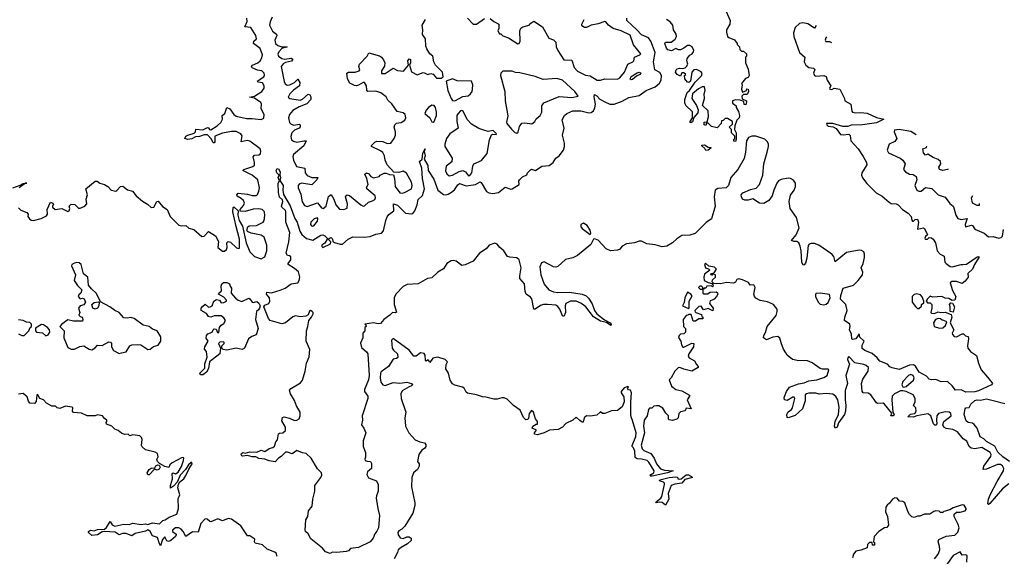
# Model space of a CAD drawing. Extents: x 2293830 to 2387798, y 66850 to 233222.
# Tile 184 of 192: x 2354106 to 2362702, y 216367 to 221053. Entities that reach past the tile are written whole.
import ezdxf

# ---------------------------------------------------------------- set-up
doc = ezdxf.new("R2010")
doc.units = 0

msp = doc.modelspace()

# ---------------------------------------------------------------- linework, layer by layer
at = {"layer": '0CON05XD'}
for points in [[(2360259.2, 221155), (2360307.1, 221045), (2360305, 221012.5), (2360277.5, 220965), (2360276, 220945), (2360286.4, 220906.4), (2360296.7, 220896.7), (2360346.4, 220876.4), (2360370, 220845), (2360370, 220835), (2360390, 220815), (2360391.7, 220791.7), (2360408.3, 220778.3), (2360425, 220776.7), (2360450, 220755), (2360450, 220735), (2360442.5, 220725), (2360443, 220677), (2360465, 220620), (2360473.6, 220566.4), (2360465, 220547.5), (2360441.7, 220538.3), (2360407.5, 220495), (2360412.5, 220485), (2360407.5, 220445), (2360415, 220420), (2360450, 220435), (2360455, 220450), (2360466.7, 220445), (2360467.5, 220425), (2360460, 220405), (2360455, 220400), (2360425, 220400), (2360410, 220385), (2360411.7, 220361.7), (2360450, 220345), (2360447.5, 220315), (2360445, 220310), (2360431.7, 220311.7), (2360428.3, 220338.3), (2360395, 220350), (2360355, 220352.5), (2360330, 220345), (2360330, 220325), (2360361.7, 220301.7), (2360360, 220285), (2360381.7, 220251.7), (2360390, 220215), (2360387.5, 220195), (2360367.5, 220175), (2360350, 220125), (2360347.5, 220095), (2360360, 220065), (2360361.7, 220008.3), (2360355, 219990), (2360341.7, 219991.7), (2360340, 220005), (2360350, 220015), (2360350, 220035), (2360320, 220065), (2360320, 220095), (2360300, 220115), (2360328.3, 220141.7), (2360330, 220165), (2360285, 220190), (2360265, 220190), (2360248.3, 220171.7), (2360231.7, 220168.3), (2360230, 220145), (2360195, 220110), (2360145, 220120), (2360115, 220150), (2360101.7, 220148.3), (2360095, 220130), (2360080, 220135), (2360081.7, 220158.3), (2360108.3, 220161.7), (2360120, 220205), (2360117, 220257), (2360067.5, 220305), (2360084, 220365), (2360080, 220405), (2360090, 220435), (2360085, 220467.5), (2360065, 220466.7), (2360031.4, 220448.6), (2359980, 220405), (2359973.3, 220365), (2360013.3, 220305), (2360028.8, 220265), (2360025, 220240), (2359991.7, 220198.3), (2359978.3, 220161.7), (2359965, 220152.5), (2359960, 220155), (2359960, 220165), (2359980, 220195), (2359979.3, 220249.3), (2359920, 220305), (2359913, 220327), (2359913.3, 220355), (2359932.7, 220417.3), (2359954.1, 220435.9), (2360003.6, 220506.4), (2360058.3, 220561.7), (2360063, 220583), (2360055, 220597.5), (2360015, 220616.7), (2359990, 220615), (2359972.5, 220595), (2359962.5, 220515), (2359946.2, 220503.8), (2359935, 220506.7), (2359912.5, 220535), (2359910, 220565), (2359920, 220575), (2359905, 220590), (2359885, 220590), (2359875, 220560), (2359845, 220573.3), (2359832, 220595), (2359836.7, 220615), (2359845, 220623.3), (2359865, 220628.8), (2359895, 220626.7), (2359915, 220632.5), (2359927.5, 220645), (2359937.5, 220665), (2359930, 220695), (2359932.5, 220715), (2359955, 220742.5), (2359977.5, 220755), (2359987, 220773), (2359990, 220785), (2359976.7, 220816.7), (2359956.4, 220826.4), (2359935, 220826.2), (2359905, 220803.3), (2359875, 220790), (2359858.3, 220788.3), (2359835, 220800), (2359795, 220781.2), (2359765, 220788.8), (2359751.2, 220805), (2359737.5, 220845), (2359743.6, 220856.4), (2359793.6, 220856.4), (2359827, 220883), (2359838.8, 220905), (2359836.2, 220925), (2359814.3, 220964.3), (2359806.7, 221005), (2359783.9, 221033.9), (2359752.5, 221055)], [(2356040.7, 219490.7), (2356003.1, 219513.1), (2356002, 219525), (2356012.7, 219537.3), (2356095, 219528.8), (2356135, 219517.5), (2356172, 219518), (2356182.7, 219527.3), (2356194.3, 219555), (2356198.6, 219585), (2356185.7, 219655), (2356136.2, 219696.2), (2356053.3, 219735), (2356062.5, 219745), (2356140, 219770), (2356155, 219783.8), (2356157.1, 219805), (2356143.4, 219856.6), (2356155, 219870), (2356195, 219874), (2356207.7, 219882.3), (2356211.2, 219905), (2356203.8, 219925), (2356115, 219992.5), (2356092.7, 219997.3), (2356040, 219985), (2356047.9, 220037.9), (2356036.2, 220055), (2355995, 220076.7), (2355955, 220077.5), (2355875, 220062.2), (2355810, 220035), (2355808, 219985), (2355803, 219977), (2355795, 219976.7), (2355780.3, 220010.3), (2355745, 220046.9), (2355715, 220046.9), (2355676.9, 220033.1), (2355641.4, 220028.6), (2355608, 220012), (2355575, 220006.9), (2355547.5, 220015), (2355557.5, 220035), (2355574, 220045), (2355628.8, 220061.2), (2355640, 220075), (2355645, 220097.5), (2355705, 220090.8), (2355745, 220112.5), (2355755, 220110), (2355762.5, 220095), (2355775, 220091.2), (2355828.8, 220125), (2355862.5, 220155), (2355876.7, 220185), (2355873.6, 220216.4), (2355897.5, 220235), (2355915, 220286.7), (2355941.2, 220275), (2355975, 220224.2), (2355995, 220210), (2356085, 220189.4), (2356135, 220191.1), (2356215, 220182), (2356235.8, 220194.2), (2356240, 220225), (2356214, 220275), (2356216.2, 220315), (2356210.5, 220330.5), (2356155, 220368.8), (2356113, 220377), (2356155, 220386.2), (2356220, 220425), (2356241.2, 220455), (2356240, 220475), (2356225, 220502.5), (2356188.3, 220508.3), (2356180, 220515), (2356237.5, 220555), (2356243, 220567), (2356240, 220585), (2356220, 220605), (2356182.6, 220612.6), (2356135, 220632.9), (2356128.8, 220645), (2356138.8, 220655), (2356184, 220675), (2356205, 220694), (2356219.6, 220720.4), (2356224.4, 220745), (2356205, 220801.2), (2356146, 220845), (2356148.8, 220865), (2356173.3, 220885), (2356168.6, 220915), (2356125, 220983.8), (2356071.7, 220991.7), (2356092.7, 221037.3), (2356090, 221065)], [(2357233.5, 216785), (2357246.2, 216725), (2357237.5, 216615), (2357225, 216586.2), (2357205.5, 216564.5), (2357192.9, 216525), (2357165.6, 216494.4), (2357065, 216444), (2356995, 216436.7), (2356975, 216416), (2356955, 216409.4), (2356875, 216400), (2356836, 216404), (2356815, 216391.2), (2356775, 216406.7), (2356749.1, 216439.1), (2356648.8, 216518.8), (2356623.6, 216563.6), (2356600, 216585), (2356597.5, 216595), (2356602.5, 216685), (2356620, 216715), (2356626.7, 216765), (2356660, 216805), (2356664.2, 216865), (2356683.3, 216935), (2356682.5, 216985), (2356736.2, 217055), (2356743.3, 217075), (2356740, 217095), (2356705, 217132.5), (2356650.8, 217225), (2356605.9, 217265.9), (2356575, 217270), (2356525, 217292.5), (2356485, 217262.5), (2356445, 217275.8), (2356425, 217275.8), (2356387.5, 217237.5), (2356365.7, 217224.3), (2356335, 217192.5), (2356285, 217201.2), (2356246.1, 217216.1), (2356192.5, 217222.5), (2356166.4, 217236.4), (2356135, 217236.7), (2356095, 217248.8), (2356055, 217241.2), (2356045, 217243.8), (2356038, 217255), (2356040.8, 217265), (2356055, 217272.9), (2356075, 217268.1), (2356115, 217279.6), (2356175, 217276.7), (2356215, 217293.8), (2356246.4, 217283.6), (2356285, 217308.8), (2356315, 217316.7), (2356330, 217330), (2356342.3, 217367.7), (2356357.5, 217385), (2356363.9, 217436.1), (2356375, 217443.8), (2356403.9, 217446.1), (2356426.7, 217465), (2356426.2, 217495), (2356395, 217550), (2356400, 217580), (2356415, 217583.8), (2356462.3, 217572.3), (2356505, 217553.8), (2356525, 217556.2), (2356545, 217568.8), (2356555.5, 217595), (2356553.1, 217625), (2356521.8, 217681.8), (2356505, 217729.2), (2356470.4, 217785), (2356461.7, 217818.3), (2356464.5, 217825.5), (2356558.7, 217881.3), (2356574.5, 217905), (2356599.2, 217985), (2356610.8, 218055), (2356632.3, 218107.7), (2356638.2, 218171.8), (2356606, 218245), (2356609.2, 218335), (2356622.5, 218375), (2356628.8, 218425), (2356652.5, 218455), (2356666.7, 218485), (2356667, 218497), (2356660, 218505), (2356645, 218512.5), (2356635, 218507.5), (2356623.6, 218476.4), (2356605, 218463.3), (2356555, 218458.8), (2356515, 218466), (2356490.3, 218459.7), (2356425, 218405.6), (2356395, 218398.1), (2356293.3, 218425), (2356276.7, 218445), (2356236.2, 218545), (2356245, 218558.8), (2356280, 218575), (2356290, 218595), (2356287.5, 218625), (2356260, 218655), (2356262.5, 218675), (2356305, 218668), (2356380.3, 218689.7), (2356422.5, 218707.5), (2356475, 218746.9), (2356533.8, 218756.2), (2356546, 218775), (2356552.5, 218805), (2356539.8, 218849.8), (2356505, 218880.8), (2356450, 218915), (2356450, 218925), (2356472.5, 218955), (2356471.7, 218981.7), (2356461.7, 218991.7), (2356442.5, 218995), (2356433.3, 219015), (2356456.1, 219113.9), (2356464.3, 219195), (2356430, 219285), (2356430, 219375), (2356425.9, 219385.9), (2356393.8, 219415), (2356391.2, 219425), (2356403.3, 219465), (2356398.8, 219478.8), (2356374.2, 219504.2), (2356364.5, 219545), (2356363.6, 219626.4), (2356373.3, 219645), (2356362, 219675), (2356370, 219695), (2356351.4, 219715), (2356344.5, 219735), (2356355, 219754), (2356365, 219752), (2356379.2, 219725), (2356377.5, 219695), (2356383.3, 219675), (2356378.3, 219648.3), (2356405.8, 219605), (2356402, 219565), (2356407.6, 219527.6), (2356467.6, 219427.6), (2356508.1, 219318.1), (2356528.8, 219285), (2356551.1, 219205), (2356568, 219178), (2356610.9, 219140.9), (2356665, 219127.5), (2356735, 219172), (2356753.3, 219173.3), (2356770, 219165), (2356790, 219145), (2356790, 219135), (2356769.3, 219100.7), (2356743.3, 219085), (2356743, 219073), (2356753.6, 219063.6), (2356820, 219095), (2356822.5, 219112.5), (2356800, 219135), (2356815, 219147.5), (2356825, 219150), (2356835, 219142.5), (2356843.3, 219113.3), (2356855, 219106.2), (2356905, 219092), (2356924.1, 219094.1), (2356974.7, 219135.3), (2357015, 219155.8), (2357115, 219153.3), (2357165, 219159.4), (2357215, 219180), (2357265, 219188), (2357282.1, 219207.9), (2357301.1, 219298.9), (2357315, 219330.8), (2357329.1, 219350.9), (2357371.2, 219385), (2357370, 219445), (2357405, 219433.3), (2357475, 219363.6), (2357525, 219356.4), (2357538.5, 219361.5), (2357556.1, 219383.9), (2357577.1, 219435), (2357585, 219482.5), (2357622.1, 219517.9), (2357640.5, 219575), (2357622.5, 219665), (2357615.6, 219755), (2357596.7, 219813.3), (2357620, 219835), (2357625, 219887.5), (2357646.1, 219926.1), (2357638.3, 219901.7), (2357645.7, 219865), (2357635.8, 219835), (2357669.4, 219779.4), (2357670.6, 219735), (2357720.3, 219660.3), (2357756.2, 219565), (2357805.8, 219525.8), (2357825, 219523.1), (2357845, 219528.6), (2357874.5, 219545.5), (2357902.7, 219567.3), (2357929.5, 219610.5), (2357945, 219623.3), (2358005, 219602.1), (2358085.5, 219614.5), (2358125, 219636.7), (2358135, 219630), (2358181.8, 219551.8), (2358201.2, 219541.2), (2358235, 219534.5), (2358287.2, 219542.8), (2358345, 219590), (2358393.9, 219573.9), (2358405, 219576.2), (2358465, 219612.5), (2358463.3, 219645), (2358470, 219655), (2358495, 219680), (2358533, 219697), (2358540, 219715), (2358565, 219742.5), (2358575, 219747.5), (2358610, 219735), (2358665, 219773.8), (2358729.5, 219780.5), (2358763.8, 219805), (2358786.7, 219845), (2358815.8, 219864.2), (2358853.3, 219915), (2358861.2, 219945), (2358862.5, 219975), (2358844.3, 220045), (2358858.6, 220105), (2358841.7, 220178.3), (2358862, 220215), (2358881.2, 220235), (2358935, 220256.4), (2359005, 220256.2), (2359075, 220240), (2359095, 220242), (2359114.4, 220255.6), (2359127, 220283), (2359131.5, 220315), (2359122.2, 220377.8), (2359125, 220398.8), (2359145, 220387.5), (2359169.8, 220359.8), (2359215, 220334.5), (2359257.5, 220315), (2359295, 220314.4), (2359365, 220342.2), (2359425, 220374.5), (2359515, 220390), (2359574.7, 220435.3), (2359655, 220467.5), (2359692.4, 220497.6), (2359707.3, 220525), (2359707.8, 220565), (2359693, 220593), (2359650, 220615), (2359637.8, 220685), (2359653.3, 220765), (2359616.7, 220866.7), (2359595.3, 220895.3), (2359535, 220920), (2359494.1, 220964.1), (2359407.1, 221045), (2359406, 221065)], [(2356311.2, 221075), (2356291.1, 221035), (2356285.7, 221005), (2356313.8, 220953.8), (2356348.8, 220925), (2356350, 220915), (2356334.2, 220875), (2356340, 220845), (2356358.7, 220828.7), (2356395, 220816.2), (2356440, 220815), (2356395, 220800), (2356369.1, 220770.9), (2356360.7, 220750.7), (2356364.3, 220734.3), (2356395, 220713.1), (2356421.2, 220708.8), (2356477.1, 220717.1), (2356489.2, 220709.2), (2356478.5, 220691.5), (2356425, 220680), (2356405, 220668.6), (2356389.2, 220645), (2356413.4, 220513.4), (2356422.7, 220492.7), (2356441.4, 220481.4), (2356465, 220484.3), (2356505, 220505.7), (2356535, 220533.3), (2356550.8, 220505), (2356548.8, 220475), (2356495, 220436), (2356463.8, 220405), (2356450, 220375), (2356463.6, 220363.6), (2356555, 220351.2), (2356575, 220360), (2356625, 220402), (2356637.6, 220397.6), (2356648.3, 220378.3), (2356648.8, 220355), (2356613.2, 220316.8), (2356545, 220290.5), (2356490.7, 220259.3), (2356460.8, 220225), (2356452.5, 220195), (2356460, 220155), (2356475, 220140.8), (2356497.7, 220132.3), (2356545, 220139.2), (2356555.8, 220135), (2356555, 220117.5), (2356545.8, 220105), (2356505, 220088), (2356482.5, 220065), (2356474.2, 220034.2), (2356480, 220005), (2356495, 219992), (2356525, 219984.2), (2356585, 219995.8), (2356606.2, 219995), (2356585, 219951.4), (2356495.7, 219875), (2356490, 219855), (2356495.8, 219825), (2356521.1, 219771.1), (2356596.4, 219756.4), (2356598.1, 219715), (2356615, 219691.9), (2356655, 219675.6), (2356707.5, 219675), (2356700, 219655), (2356655, 219610.6), (2356565.8, 219624.2), (2356545, 219618), (2356536.2, 219605), (2356536, 219585), (2356558.9, 219528.9), (2356573.1, 219463.1), (2356591.7, 219431.7), (2356615, 219423.1), (2356705, 219453.8), (2356740.5, 219410.5), (2356755.9, 219404.1), (2356781.2, 219425), (2356802.1, 219507.9), (2356825, 219527.5), (2356848.8, 219485), (2356865, 219436.7), (2356897.7, 219397.7), (2356935, 219394.2), (2356963.6, 219406.4), (2356966.4, 219443.6), (2356951.2, 219505), (2356953.9, 219516.1), (2356965, 219522.5), (2356985, 219517.5), (2357083.3, 219435), (2357103.6, 219423.6), (2357115, 219426.7), (2357149.5, 219460.5), (2357185, 219470), (2357205, 219482.5), (2357211.7, 219498.3), (2357210, 219515), (2357136.7, 219575), (2357133.6, 219586.4), (2357148.8, 219615), (2357136, 219666), (2357117.5, 219705), (2357133.6, 219716.4), (2357155, 219707.5), (2357172.3, 219682.3), (2357195, 219671.2), (2357245, 219682.5), (2357253.3, 219696.7), (2357287, 219713), (2357305, 219712.5), (2357335, 219700), (2357368.3, 219698.3), (2357377.5, 219665), (2357383.3, 219595), (2357425, 219542), (2357445, 219538.8), (2357465, 219543.8), (2357526.2, 219575), (2357533.3, 219605), (2357526, 219635), (2357483.9, 219713.9), (2357455, 219730), (2357415, 219720), (2357371.7, 219721.7), (2357314.1, 219784.1), (2357297.5, 219825), (2357290.8, 219865), (2357275, 219892), (2357255, 219908.1), (2357177.5, 219945), (2357177.5, 219955), (2357205, 219983.3), (2357225, 219991.2), (2357275, 219990), (2357315, 219970.8), (2357346.7, 219975), (2357374.2, 220015), (2357385.7, 220045), (2357385.8, 220075), (2357376, 220115), (2357380, 220135), (2357395, 220148.8), (2357437.5, 220155), (2357466.7, 220175), (2357478, 220195), (2357472.5, 220225), (2357455, 220240), (2357402.3, 220252.3), (2357355, 220317.5), (2357320.7, 220350.7), (2357305, 220380), (2357260, 220415), (2357215, 220428.9), (2357145, 220426.2), (2357137.1, 220437.1), (2357134, 220475), (2357115, 220503.3), (2357105, 220503.8), (2357065, 220480), (2357045, 220475.6), (2357027.9, 220477.9), (2356988.3, 220498.3), (2356966.9, 220535), (2356961.4, 220585), (2356975, 220595.6), (2357035, 220595.6), (2357070, 220605), (2357074, 220615), (2357066.9, 220645), (2357073.3, 220665), (2357139.2, 220735), (2357155, 220763.3), (2357247.9, 220737.9), (2357265.6, 220725.6), (2357282.5, 220702.5), (2357294.2, 220675), (2357292, 220648), (2357265, 220607.5), (2357265, 220582.5), (2357295, 220583.8), (2357365, 220628.8), (2357405, 220610), (2357456.1, 220603.9), (2357500, 220655), (2357493.8, 220695), (2357505, 220710), (2357517.5, 220705), (2357517.5, 220675), (2357507.5, 220655), (2357525, 220597.5), (2357575, 220572.5), (2357628.3, 220591.7), (2357646.7, 220586.7), (2357667, 220573), (2357695, 220582.5), (2357715, 220577.5), (2357745, 220542.5), (2357786.4, 220543.6), (2357802.5, 220555), (2357797.5, 220595), (2357737, 220657), (2357722.5, 220685), (2357711.2, 220735), (2357686.1, 220756.1), (2357658.8, 220798.8), (2357651.7, 220821.7), (2357648, 220885), (2357623.6, 220923.6), (2357626, 220965), (2357620, 221005), (2357648.8, 221055)], [(2361059.9, 221000.7), (2361045, 220980), (2360985.6, 221015.6), (2360943.5, 221026.5), (2360915, 221018.6), (2360876.4, 220983.6), (2360861.8, 220938.2), (2360864.4, 220905), (2360915, 220766.7), (2360961.2, 220725), (2360955.8, 220685), (2360968.6, 220655), (2360995, 220634.3), (2361035, 220628.8), (2361047, 220617), (2361036.7, 220585), (2361044.1, 220564.1), (2361055, 220560), (2361125, 220566.2), (2361145, 220556.7), (2361154.3, 220524.3), (2361186.2, 220475), (2361174.3, 220455), (2361177.5, 220445), (2361195, 220444.3), (2361215.9, 220454.1), (2361266.7, 220446.7), (2361306.7, 220365), (2361310, 220345), (2361362.5, 220315), (2361370, 220255), (2361377.5, 220245), (2361405, 220238.8), (2361445, 220242), (2361505, 220236), (2361585, 220198), (2361650, 220185), (2361585, 220153.1), (2361465, 220134.5), (2361365, 220131.2), (2361335, 220120), (2361290.7, 220120.7), (2361204.2, 220145.8), (2361156.7, 220146.7), (2361150, 220145), (2361152.5, 220135), (2361163.9, 220123.9), (2361206.4, 220116.4), (2361233, 220103), (2361271.7, 220051.7), (2361295, 220046.7), (2361345, 220052.5), (2361355, 220042.5), (2361361.2, 219995), (2361425.7, 219925), (2361469.7, 219859.7), (2361497.5, 219805), (2361500, 219785), (2361457.5, 219715), (2361455.8, 219695), (2361462.4, 219672.4), (2361501.2, 219621.2), (2361581.7, 219541.7), (2361635, 219510.8), (2361695, 219458.8), (2361715, 219448.8), (2361756.1, 219446.1), (2361775, 219436.7), (2361814.1, 219394.1), (2361863, 219363), (2361887.5, 219335), (2361893, 219303), (2361900, 219295), (2361910, 219295), (2361923, 219307), (2361945, 219310), (2361953.3, 219285), (2361942.5, 219225), (2361995, 219236.7), (2362005, 219230), (2362030, 219175), (2362015, 219160), (2362007.5, 219145), (2362010, 219135), (2362030, 219135), (2362045, 219150), (2362065, 219147.5), (2362080, 219135), (2362100, 219105), (2362116.7, 219035), (2362142.5, 219005), (2362178, 218988), (2362183.3, 218935), (2362194.2, 218924.2), (2362228.8, 218898.8), (2362245, 218894.2), (2362325, 218916.2), (2362340, 218915), (2362370.7, 218919.3), (2362465, 218983.3), (2362480, 218985), (2362480, 218975), (2362441.2, 218915), (2362423.8, 218875), (2362384.3, 218835.7), (2362386.7, 218803.3), (2362359.3, 218770.7), (2362335, 218750), (2362285, 218768), (2362243.9, 218766.1), (2362227.5, 218755), (2362248.3, 218688.3), (2362277.5, 218635), (2362270, 218605), (2362245, 218600), (2362217, 218617), (2362185, 218622.5), (2362155, 218636.7), (2362075, 218630), (2362055, 218637.5), (2362030, 218615), (2362020, 218595), (2362031.7, 218581.7), (2362055, 218580), (2362070, 218565), (2362070, 218535), (2362060, 218495), (2362065, 218490), (2362091.7, 218488.3), (2362125, 218502.5), (2362145, 218497.5), (2362185, 218500), (2362238.3, 218478.3), (2362242.5, 218455), (2362227.5, 218405), (2362260, 218345), (2362247.5, 218315), (2362250, 218305), (2362265, 218287.5), (2362285, 218283.3), (2362335, 218310), (2362345, 218310), (2362363, 218293), (2362386, 218286), (2362390, 218265), (2362380, 218205), (2362383.7, 218183.7), (2362405.5, 218155.5), (2362459.7, 218119.7), (2362475.5, 218055), (2362499.4, 217995), (2362539.8, 217949.8), (2362592.5, 217885), (2362597.5, 217875), (2362590, 217865), (2362477.2, 217812.8), (2362444.5, 217804.5), (2362365, 217800), (2362325, 217820), (2362275, 217816.7), (2362246.6, 217856.6), (2362205, 217892.7), (2362149.4, 217889.4), (2362105, 217912.5), (2362065, 217909.2), (2362045, 217913.8), (2362021.1, 217941.1), (2361957.5, 217975), (2361927.1, 218027.1), (2361910.2, 218040.2), (2361872.5, 218037.5), (2361785, 217997.5), (2361722, 218012), (2361701.7, 218021.7), (2361682.5, 218045), (2361615, 218070), (2361591.2, 218101.2), (2361548.1, 218138.1), (2361483.9, 218163.9), (2361461.7, 218181.7), (2361461.7, 218211.7), (2361477.5, 218245), (2361441.7, 218281.7), (2361435, 218310), (2361405, 218267.5), (2361375, 218260), (2361370, 218265), (2361368.3, 218308.3), (2361350, 218345), (2361356.7, 218375), (2361353.3, 218393.3), (2361306.7, 218426.7), (2361308, 218455), (2361329.2, 218515), (2361317.5, 218565), (2361272.5, 218612.5), (2361274.4, 218645), (2361295, 218708.6), (2361385, 218735.6), (2361425.9, 218774.1), (2361464.4, 218825), (2361467.6, 218847.6), (2361452.5, 218885), (2361470, 218925), (2361480.9, 218975), (2361481.1, 219005), (2361474.5, 219024.5), (2361455, 219037.8), (2361435, 219040), (2361325, 219020), (2361225, 218937.5), (2361213.1, 218985), (2361195.6, 219005), (2361083.3, 219085), (2361045, 219100), (2361015, 219100), (2360997.7, 219092.3), (2360989.5, 219080.5), (2360978.3, 218971.7), (2360965, 218927.5), (2360955, 218912.5), (2360945, 218910), (2360934.2, 218934.2), (2360928.6, 219035), (2360920.6, 219075), (2360908, 219105), (2360890, 219115), (2360865, 219116), (2360842.5, 219125), (2360885.5, 219174.5), (2360910, 219235), (2360888, 219325), (2360831.4, 219405), (2360822.5, 219465), (2360835, 219521.2), (2360867, 219563), (2360880, 219595), (2360877.7, 219625), (2360861.1, 219651.1), (2360835, 219665.4), (2360815, 219667.9), (2360755, 219657.5), (2360729.2, 219645), (2360714.6, 219625.4), (2360688.6, 219565), (2360674.2, 219515), (2360645.5, 219474.5), (2360602.3, 219447.7), (2360565, 219451.4), (2360505, 219488), (2360465, 219475.8), (2360435, 219476.2), (2360416.1, 219486.1), (2360406.2, 219505), (2360403.8, 219525), (2360417.7, 219542.3), (2360485, 219570.6), (2360535, 219582.5), (2360565.4, 219614.6), (2360592.7, 219695), (2360603.5, 219795), (2360631.9, 219895), (2360644.4, 219945), (2360643.3, 219965), (2360634.4, 219985), (2360610.8, 220010.8), (2360533.6, 220036.4), (2360497.5, 220035), (2360468, 220025), (2360452.1, 219995), (2360443, 219897), (2360429.9, 219840.1), (2360374.6, 219745.4), (2360314.6, 219675.4), (2360294, 219605), (2360272.5, 219585), (2360200.9, 219579.1), (2360176.9, 219563.1), (2360170, 219505), (2360176.7, 219425), (2360145, 219313.8), (2360098.8, 219281.2), (2360002.7, 219187.3), (2359955, 219172), (2359885, 219167.1), (2359841.7, 219138.3), (2359805, 219104.2), (2359755, 219074), (2359715, 219068.1), (2359655, 219087.8), (2359582, 219095), (2359535, 219118.8), (2359515, 219118.9), (2359474.5, 219105.5), (2359402, 219095), (2359364.3, 219075), (2359345, 219050), (2359325, 219040.8), (2359265, 219035.8), (2359225, 219051.4), (2359155, 219126.5), (2359125, 219140), (2359114.1, 219135.9), (2359090.9, 219089.1), (2358976.5, 218993.5), (2358935, 218974.7), (2358870.8, 218959.2), (2358803.3, 218896.8), (2358785, 218892.2), (2358765, 218895.9), (2358685, 218937.3), (2358660.5, 218929.5), (2358647.7, 218895), (2358656, 218826), (2358685, 218743.8), (2358725.4, 218695.4), (2358765, 218675.6), (2358805, 218670), (2358905, 218674.6), (2359015, 218656.7), (2359050.9, 218640.9), (2359070.6, 218620.6), (2359102.3, 218572.3), (2359122.9, 218515), (2359143.8, 218483.8), (2359212.4, 218432.4), (2359261.2, 218405), (2359270, 218395), (2359266.7, 218383.3), (2359227.7, 218407.7), (2359175, 218420), (2359115, 218458.1), (2359048.1, 218545), (2359005, 218576.9), (2358965, 218596.4), (2358915.5, 218594.5), (2358875, 218576), (2358868.9, 218555), (2358870, 218495), (2358855, 218460), (2358845, 218467.5), (2358821.9, 218525), (2358805, 218547.1), (2358785, 218558.9), (2358715, 218566.9), (2358677.5, 218565), (2358652.5, 218557.5), (2358605, 218526.2), (2358595, 218526.7), (2358577.5, 218615), (2358565, 218630.8), (2358526.7, 218656.7), (2358518.7, 218678.7), (2358511.9, 218745), (2358472.9, 218792.9), (2358471.1, 218815), (2358483.5, 218885), (2358465, 218955.7), (2358445, 218972.5), (2358385, 218978), (2358365.8, 218985.8), (2358332, 219035), (2358296.9, 219065), (2358274.1, 219094.1), (2358255, 219100.4), (2358204.5, 219085), (2358176.9, 219053.1), (2358118.8, 219015), (2358064.2, 218945.8), (2357995, 218913.1), (2357965, 218905.6), (2357915, 218943.6), (2357895, 218951.1), (2357871.4, 218948.6), (2357835.7, 218925), (2357805, 218877.1), (2357755, 218848.6), (2357705, 218798), (2357665, 218792.9), (2357585, 218746.7), (2357489.8, 218740.2), (2357455, 218722.9), (2357390.5, 218655), (2357375.5, 218625), (2357375.5, 218565.5), (2357395, 218500), (2357385, 218492.5), (2357360, 218495), (2357338.3, 218471.7), (2357283.8, 218436.2), (2357255, 218400), (2357235, 218396.8), (2357195, 218405.4), (2357120, 218395), (2357128.3, 218388.3), (2357130, 218375), (2357120, 218365), (2357120, 218335), (2357102.5, 218315), (2357102.5, 218275), (2357081.8, 218228.2), (2357089.3, 218189.3), (2357132.7, 218152.7), (2357144, 218135), (2357157.8, 217945), (2357152.1, 217907.9), (2357116, 217825), (2357116.2, 217805), (2357143.8, 217765), (2357146.2, 217745), (2357095.7, 217595), (2357100, 217555), (2357090, 217515), (2357110.8, 217485), (2357127.5, 217445), (2357103.5, 217375), (2357105, 217327.5), (2357125.6, 217275), (2357126.1, 217233.9), (2357117.5, 217215), (2357122.5, 217205), (2357138.3, 217198.3), (2357167.5, 217195), (2357177.7, 217177.7), (2357175.8, 217134.2), (2357142.5, 217105), (2357135, 217082.5), (2357151.7, 217051.7), (2357220, 217025), (2357236.7, 216995), (2357236.2, 216935), (2357220, 216895), (2357218.6, 216875), (2357233.5, 216785)], [(2358016.2, 221065), (2358063.3, 221015), (2358095, 221013.3), (2358165, 221063.1)], [(2358214.2, 221064.2), (2358245, 221036.2), (2358290, 221015), (2358287.5, 220975), (2358280, 220955), (2358295, 220930), (2358305, 220930), (2358323, 220913), (2358373.6, 220893.6), (2358455, 220841.2), (2358465.7, 220844.3), (2358473.8, 220865), (2358471.2, 220955), (2358481.2, 220978.8), (2358498.3, 220991.7), (2358553.6, 221006.4), (2358566.7, 221023.3), (2358595, 221040), (2358669.5, 220989.5), (2358725, 220892.5), (2358766.1, 220876.1), (2358786.4, 220856.4), (2358790, 220815), (2358805, 220782.5), (2358855, 220702.5), (2358925, 220700), (2358946.2, 220635), (2358975, 220604), (2359045, 220568), (2359085, 220563.8), (2359146.1, 220523.9), (2359175, 220523.8), (2359215, 220536.2), (2359325, 220534.2), (2359345, 220543.8), (2359387.1, 220595), (2359414, 220665), (2359457.5, 220685), (2359466.7, 220695), (2359473.6, 220726.4), (2359520, 220745), (2359527.5, 220755), (2359465, 220832.5), (2359435, 220916.7), (2359355.8, 220955.8), (2359285.5, 220975.5), (2359246, 221005), (2359223.9, 221033.9), (2359215, 221036.7), (2359155, 221016.5), (2359093.9, 221006.1), (2359055, 220985.6), (2359035.7, 220985.7), (2359022.7, 220992.7), (2359012.5, 221005), (2359012.5, 221015), (2359034.2, 221055.8)], [(2361150.2, 220902.3), (2361142.5, 220895), (2361138.8, 220875), (2361143.8, 220863.8), (2361175, 220862), (2361193.6, 220855.1)], [(2358445, 220062.5), (2358458.3, 220071.7), (2358470.5, 220119.5), (2358489.3, 220150.7), (2358515, 220153.3), (2358575.8, 220144.2), (2358602.5, 220165), (2358613.6, 220186.4), (2358650, 220215), (2358663.8, 220245), (2358665, 220300), (2358681.7, 220328.3), (2358815, 220383.3), (2358925, 220373.8), (2358980, 220385), (2358953.3, 220425), (2358845, 220526), (2358795, 220540), (2358675, 220531.2), (2358605.7, 220555.7), (2358472.3, 220587.7), (2358435, 220590.8), (2358405, 220604), (2358325, 220602.5), (2358307.5, 220585), (2358302, 220565), (2358342, 220425), (2358343.3, 220345), (2358366.1, 220213.9), (2358357, 220157), (2358360, 220145), (2358398, 220098), (2358427, 220067), (2358445, 220062.5)], [(2359445, 220528.1), (2359433.9, 220533.9), (2359445, 220555.5), (2359495, 220588.9), (2359515, 220593.8), (2359528.8, 220588.8), (2359518.8, 220575), (2359489.4, 220560.6), (2359455, 220531.5), (2359445, 220528.1)], [(2357905, 220343.3), (2357975, 220382.5), (2358021.7, 220388.3), (2358042.5, 220405), (2358056.7, 220425), (2358060, 220445), (2358062.5, 220485), (2358050, 220515), (2357925, 220520), (2357885, 220537.5), (2357830, 220515), (2357843.8, 220435), (2357872.5, 220365), (2357885, 220347.5), (2357905, 220343.3)], [(2357715, 220156.7), (2357725, 220163.3), (2357746, 220215), (2357745.9, 220245.9), (2357736.2, 220285), (2357725, 220302.5), (2357705, 220306.7), (2357675, 220286.2), (2357655, 220263.3), (2357643.8, 220235), (2357685.7, 220195.7), (2357705, 220160), (2357715, 220156.7)], [(2358025, 219690), (2358035, 219691.2), (2358052, 219715), (2358062, 219775), (2358071.2, 219795), (2358136.8, 219823.2), (2358186.1, 219883.9), (2358207.5, 220005), (2358223.3, 220046.7), (2358235, 220052.5), (2358265, 220050), (2358267.5, 220055), (2358240, 220085), (2358195, 220076.7), (2358157.7, 220087.7), (2358115, 220102), (2358051.3, 220141.3), (2358011.2, 220181.2), (2357977.5, 220255), (2357965, 220260), (2357953.6, 220256.4), (2357932.5, 220235), (2357923.3, 220215), (2357923.3, 220165), (2357933.3, 220106.7), (2357862, 220055), (2357832.9, 220015), (2357817.5, 219965), (2357818, 219945), (2357882.5, 219845), (2357877.1, 219812.9), (2357830, 219775), (2357824.1, 219734.1), (2357835, 219707.5), (2357855, 219690), (2357885, 219694.3), (2357942.3, 219727.7), (2357975, 219737.1), (2357998.8, 219725), (2358025, 219690)], [(2361933.5, 220048.8), (2361885, 220077.1), (2361785, 220092.7), (2361742.1, 220087.9), (2361740, 220075), (2361762.5, 220015), (2361745, 219990), (2361697.5, 219965), (2361677.5, 219915), (2361691.7, 219891.7), (2361792.7, 219842.7), (2361816.2, 219825), (2361836.7, 219795), (2361822.5, 219745), (2361840, 219725), (2361873, 219703), (2361905, 219700), (2361932.3, 219682.3), (2361938.8, 219655), (2361921.2, 219605), (2361937.5, 219565), (2361955, 219556.7), (2361975, 219556.7), (2362015, 219586.7), (2362069.4, 219579.4), (2362123.3, 219525), (2362185, 219503.8), (2362225, 219446.7), (2362254.2, 219424.2), (2362261.4, 219411.4), (2362277, 219347), (2362297, 219317), (2362325, 219308.6), (2362377.5, 219317.5), (2362359.2, 219265), (2362363.9, 219243.9), (2362415, 219258.8), (2362425, 219256.7), (2362443.3, 219225), (2362525, 219190), (2362565, 219156.2), (2362605, 219158.8), (2362655, 219146.2), (2362675, 219150), (2362685, 219163.3), (2362693.2, 219220.9)], [(2360095, 219910), (2360088.3, 219928.3), (2360061.7, 219951.7), (2360061.7, 219958.3), (2360085, 219960), (2360115, 219940), (2360138.3, 219938.3), (2360138.3, 219931.7), (2360115, 219912.5), (2360095, 219910)], [(2362210.9, 219746.5), (2362205, 219744.3), (2362165, 219737.1), (2362134.5, 219744.5), (2362128.8, 219765), (2362148, 219795), (2362144, 219815), (2362125, 219831.4), (2362079.4, 219849.4), (2362035, 219877.5), (2362015, 219870), (2361995, 219890), (2361990, 219925), (2362023, 219937), (2362024.5, 219949.6)], [(2354045, 219585.6), (2354111.2, 219608.8), (2354135, 219623.3), (2354156.4, 219624.4), (2354167.5, 219625), (2354156.4, 219624.4), (2354100, 219585)], [(2354095, 219410), (2354115, 219390), (2354168.3, 219368.3), (2354180, 219355), (2354177.5, 219335), (2354190, 219315), (2354205, 219303.3), (2354225, 219300), (2354293.9, 219316.1), (2354340, 219340), (2354347.5, 219355), (2354346.2, 219395), (2354375, 219460), (2354395, 219450), (2354400, 219435), (2354392.5, 219427.5), (2354393.3, 219415), (2354414.1, 219394.1), (2354473, 219403), (2354525, 219377.5), (2354537.5, 219385), (2354542.5, 219405), (2354537.5, 219425), (2354555, 219442.5), (2354588.3, 219438.3), (2354618.3, 219408.3), (2354635, 219407.5), (2354675.7, 219424.3), (2354692.5, 219445), (2354686.7, 219485), (2354698, 219525), (2354682.5, 219575), (2354765, 219642.5), (2354781.7, 219641.7), (2354806.1, 219626.1), (2354847.5, 219615), (2354875.7, 219595.7), (2354905, 219563.8), (2354945, 219556.2), (2354955, 219560), (2354985, 219596.2), (2355005, 219600), (2355047.3, 219567.3), (2355090, 219555), (2355124, 219515), (2355177.6, 219467.6), (2355221.7, 219441.7), (2355255, 219413.3), (2355277.5, 219415), (2355303.8, 219465), (2355315, 219467.5), (2355351.9, 219421.9), (2355393.8, 219395), (2355420, 219335), (2355495, 219258), (2355515, 219253.1), (2355555, 219255.6), (2355582.8, 219232.8), (2355625, 219222.2), (2355695, 219160), (2355716.6, 219163.4), (2355755, 219203.3), (2355814.5, 219164.5), (2355840.8, 219115), (2355836.7, 219065), (2355875, 219030.8), (2355895, 219030.8), (2355912, 219045), (2355916.9, 219065), (2355914, 219105), (2355925, 219116), (2355945, 219110.6), (2355999.7, 219059.7), (2356015, 219054.2), (2356025, 219058.8), (2356025.3, 219135), (2355995, 219246.7), (2355966.1, 219373.9), (2355968.3, 219411.7), (2355975, 219417.5), (2356012.5, 219382.5), (2356009.4, 219345), (2356020.6, 219300.6), (2356049.6, 219249.6), (2356082.6, 219105), (2356115, 219024.4), (2356155, 218986), (2356215, 218963.3), (2356245, 218982.5), (2356264, 219035), (2356262.9, 219085), (2356238.8, 219155), (2356212.6, 219172.6), (2356128, 219188), (2356095, 219204.2), (2356089.2, 219215), (2356097.3, 219242.7), (2356108.3, 219251.7), (2356174.2, 219255.8), (2356230, 219285), (2356239.2, 219300.8), (2356247.3, 219342.7), (2356243.8, 219375), (2356223.3, 219395), (2356195, 219401.9), (2356145, 219397.8), (2356075, 219378.6), (2356031.2, 219381.2), (2356030, 219395), (2356060.9, 219429.1), (2356068.3, 219451.7), (2356060, 219475), (2356040.7, 219490.7)], [(2362422.9, 219515), (2362412.5, 219495), (2362421.4, 219455), (2362462.8, 219432.8), (2362485, 219434), (2362484.8, 219447.5)], [(2356665, 219248.8), (2356675, 219253.8), (2356706.2, 219295), (2356710, 219315), (2356705, 219322.5), (2356677.5, 219315), (2356646.2, 219285), (2356644, 219265), (2356652.3, 219252.3), (2356665, 219248.8)], [(2359085, 219176.7), (2359091.7, 219188.3), (2359087.1, 219215), (2359061.1, 219255), (2359027.5, 219275), (2359005.7, 219265), (2359003.8, 219245), (2359015, 219229.4), (2359085, 219176.7)], [(2354975, 218136.7), (2354995, 218143.3), (2355036.1, 218153.9), (2355066, 218204), (2355085, 218213.8), (2355135, 218218), (2355162.5, 218212.5), (2355225, 218173.3), (2355245, 218176.7), (2355275, 218198.8), (2355315, 218211.2), (2355337.5, 218245), (2355337, 218283), (2355306.2, 218335), (2355265, 218351.2), (2355235, 218373.3), (2355185, 218386.2), (2355105, 218443.8), (2355075, 218451.2), (2355045, 218446.2), (2355015, 218450), (2354975, 218497.5), (2354935, 218513.8), (2354893.8, 218545), (2354810, 218590), (2354775, 218663.3), (2354731.7, 218701.7), (2354706, 218735), (2354702, 218805), (2354662.5, 218832.5), (2354643.8, 218915), (2354625, 218930), (2354605, 218932.5), (2354583.6, 218926.4), (2354560, 218915), (2354557.5, 218905), (2354592.5, 218825), (2354580, 218775), (2354610.7, 218730.7), (2354647.5, 218695), (2354640, 218665), (2354620.7, 218649.3), (2354616.7, 218635), (2354635, 218616.7), (2354655, 218622.5), (2354667.5, 218615), (2354680, 218585), (2354667, 218563), (2354635, 218553.3), (2354620, 218535), (2354630, 218495), (2354623, 218473), (2354635, 218460), (2354650, 218455), (2354657.5, 218435), (2354655, 218420), (2354575, 218421.2), (2354527, 218433), (2354472.5, 218395), (2354457.5, 218375), (2354493.3, 218335), (2354491.2, 218275), (2354525, 218190), (2354555, 218176.7), (2354585, 218176.2), (2354630.6, 218199.4), (2354665, 218206), (2354712.5, 218175), (2354735, 218170.8), (2354765, 218186.2), (2354785, 218210), (2354825, 218208.8), (2354885, 218240.8), (2354897.3, 218237.3), (2354905.9, 218225.9), (2354906.7, 218195), (2354924.3, 218164.3), (2354975, 218136.7)], [(2362739.8, 217000.2), (2362684.5, 216955.5), (2362575, 216827.5), (2362565, 216820.8), (2362558.8, 216825), (2362563.8, 216865), (2362577.5, 216905), (2362638.1, 217021.9), (2362695.3, 217114.7), (2362696.5, 217135), (2362685, 217158.5), (2362668.1, 217168.1), (2362642.1, 217167.9), (2362545, 217128.9), (2362516.4, 217126.4), (2362521.9, 217155), (2362582.6, 217237.4), (2362586.2, 217255), (2362577.5, 217275), (2362505, 217316.9), (2362445, 217306.2), (2362410.9, 217310.9), (2362394, 217325), (2362375, 217372.5), (2362343.6, 217393.6), (2362292.5, 217455), (2362252.5, 217475), (2362195, 217484), (2362174.1, 217494.1), (2362166.2, 217515), (2362173.8, 217545), (2362238, 217595), (2362233.8, 217615), (2362220, 217625), (2362185, 217629.5), (2362126, 217615), (2362112, 217595), (2362108.8, 217555), (2362113.3, 217525), (2362105, 217513.3), (2362095, 217513.8), (2362084.2, 217524.2), (2362059.2, 217595), (2362035, 217612.5), (2361936.5, 217593.5), (2361905, 217581.5), (2361860, 217585), (2361881.7, 217608.3), (2361920, 217615), (2361932.5, 217635), (2361930, 217665), (2361910, 217685), (2361922, 217715), (2361924, 217745), (2361905.8, 217775.8), (2361845, 217806.7), (2361815, 217813.3), (2361795, 217811.2), (2361743, 217787), (2361723.8, 217765), (2361718.8, 217735), (2361727.5, 217625), (2361740, 217605), (2361730, 217595), (2361710, 217595), (2361718.3, 217618.3), (2361655.9, 217695.9), (2361645, 217703.3), (2361595, 217702.5), (2361585, 217707.5), (2361536.8, 217776.8), (2361512.3, 217792.3), (2361470, 217795), (2361460, 217810), (2361456.2, 217875), (2361466, 217915), (2361512, 217985), (2361515, 218016.2), (2361495, 218034), (2361475, 218041.4), (2361397.5, 218057.5), (2361345, 218112.5), (2361335, 218100), (2361334.1, 218085.9), (2361350, 218045), (2361319.2, 217945), (2361332.5, 217875), (2361311.2, 217815), (2361311.4, 217735), (2361319.2, 217685), (2361314.3, 217635.7), (2361305.9, 217604.1), (2361255, 217532.5), (2361242.5, 217495), (2361225, 217487.5), (2361218.8, 217505), (2361224.2, 217545), (2361252.9, 217605), (2361260.8, 217670.8), (2361248.1, 217735), (2361232, 217762), (2361205, 217783.1), (2361145, 217790), (2361085, 217782.5), (2361055, 217792.5), (2360995, 217792.5), (2360973.9, 217786.1), (2360964.1, 217775.9), (2360963.3, 217725), (2360940, 217655), (2360875, 217596.7), (2360815, 217577.5), (2360805, 217580), (2360803.6, 217606.4), (2360815, 217630), (2360845, 217650), (2360853.8, 217665), (2360872.5, 217745), (2360866.1, 217756.1), (2360855, 217757.5), (2360805, 217726.7), (2360782.5, 217735), (2360780, 217755), (2360800, 217805), (2360827, 217843), (2360905.9, 217874.1), (2360955, 217882.9), (2360995, 217898.1), (2361065, 217908.1), (2361125, 217928), (2361155, 217946.7), (2361170, 217995), (2361165, 218000), (2361115, 218000), (2361095, 218008), (2361025, 218057.5), (2360982.5, 218075), (2360894.3, 218075.7), (2360851.2, 218085), (2360806.7, 218125), (2360793.9, 218143.9), (2360773.8, 218175), (2360752.7, 218232.7), (2360742.5, 218272.5), (2360725, 218286), (2360679.5, 218280.5), (2360625, 218257.5), (2360600, 218275), (2360601.2, 218295), (2360617.7, 218322.3), (2360631.2, 218375), (2360709.1, 218470.9), (2360719.2, 218505), (2360718, 218525), (2360685.7, 218565.7), (2360635, 218588), (2360569.5, 218599.5), (2360532.3, 218622.3), (2360521.2, 218635), (2360516.2, 218655), (2360525.8, 218715), (2360515, 218737.5), (2360483.6, 218733.6), (2360467, 218757), (2360415, 218782), (2360385, 218788.8), (2360367, 218783), (2360355, 218760), (2360336.4, 218753.6), (2360275, 218758.8), (2360225, 218746.7), (2360165, 218750), (2360150, 218765), (2360155, 218780), (2360180, 218805), (2360180, 218825), (2360155, 218830), (2360145, 218820), (2360140, 218835), (2360168.3, 218841.7), (2360190, 218875), (2360171.7, 218891.7), (2360121.7, 218901.7), (2360093, 218927), (2360083.3, 218915), (2360092.5, 218885), (2360118.3, 218878.3), (2360130, 218865), (2360085, 218830), (2360077.5, 218805), (2360082.5, 218775), (2360115, 218757.5), (2360148.3, 218748.3), (2360158.3, 218738.3), (2360160, 218725), (2360155, 218720), (2360145, 218730), (2360105, 218727.5), (2360095, 218710), (2360081.7, 218708.3), (2360075, 218700), (2360070, 218700), (2360070, 218715), (2360057, 218727), (2360043, 218727), (2360032.5, 218715), (2360045, 218700), (2360070, 218700), (2360070, 218665), (2360075, 218660), (2360111.7, 218658.3), (2360135, 218672.5), (2360185, 218677.5), (2360198.3, 218668.3), (2360200, 218655), (2360190, 218635), (2360168.3, 218611.7), (2360150, 218605), (2360133.3, 218596.7), (2360127.5, 218575), (2360160, 218535), (2360158.3, 218511.7), (2360115, 218532.5), (2360075, 218520), (2360055, 218550), (2360035, 218547.5), (2360000, 218515), (2360001.7, 218501.7), (2360010, 218495), (2360058.3, 218478.3), (2360061.7, 218461.7), (2360070, 218455), (2360068.3, 218441.7), (2360035, 218440), (2360005, 218420), (2359985, 218420), (2359968.3, 218478.3), (2359945, 218480), (2359938.3, 218471.7), (2359925, 218470), (2359897.5, 218435), (2359900, 218375), (2359917, 218357), (2359917, 218323), (2359905, 218310), (2359873.8, 218306.2), (2359863.3, 218296.7), (2359858.3, 218278.3), (2359877.5, 218245), (2359882.5, 218215), (2359895, 218192.5), (2359905, 218192.5), (2359973, 218227), (2359990, 218225), (2359988.8, 218195), (2359946.2, 218135), (2359941.2, 218115), (2359951.7, 218101.7), (2359997.5, 218075), (2360013, 218043), (2360030, 218025), (2360030, 218015), (2359975, 217983.3), (2359905, 218000), (2359870, 218015), (2359855, 218013.8), (2359824.2, 217985), (2359793, 217927), (2359775, 217907.5), (2359795, 217852), (2359835, 217823.3), (2359885, 217812.5), (2359952.5, 217775), (2359952.5, 217765), (2359932, 217735), (2359967.5, 217655), (2359925, 217660), (2359915, 217637.5), (2359875, 217628.8), (2359860.8, 217615), (2359853.9, 217576.1), (2359843.9, 217566.1), (2359805, 217552.5), (2359775, 217560)], [(2355685, 217952.5), (2355677.5, 217965), (2355720.7, 218009.3), (2355720.7, 218049.3), (2355743.3, 218105), (2355737, 218157), (2355720, 218175), (2355722.5, 218195), (2355750, 218245), (2355732.7, 218272.7), (2355736, 218295), (2355748.8, 218311.2), (2355786.7, 218323.3), (2355794.2, 218345.8), (2355805, 218352.5), (2355820, 218350), (2355831.7, 218321.7), (2355845, 218322.5), (2355850, 218365), (2355864.4, 218385.6), (2355888.9, 218401.1), (2355902, 218425), (2355889.3, 218449.3), (2355865, 218465.8), (2355805, 218466.2), (2355775, 218456.7), (2355755, 218460), (2355736.4, 218486.4), (2355690, 218515), (2355690, 218535), (2355700.7, 218549.3), (2355725, 218567.5), (2355753.8, 218543.8), (2355770, 218545), (2355787.5, 218555), (2355800, 218595), (2355825, 218610), (2355850, 218605), (2355865, 218580), (2355887, 218583), (2355910, 218595), (2355910, 218605), (2355889.3, 218629.3), (2355840, 218655), (2355843.3, 218665), (2355867.5, 218685), (2355863.3, 218725), (2355870, 218745), (2355885, 218757.5), (2355915, 218757.5), (2355936.2, 218746.2), (2355942.5, 218725), (2355955, 218710), (2355953.3, 218665), (2355990.3, 218620.3), (2356012.7, 218602.7), (2356045, 218593.3), (2356105, 218620), (2356116.4, 218616.4), (2356135, 218587.5), (2356145, 218582.5), (2356175, 218592.5), (2356195, 218577.5), (2356204, 218555), (2356200.6, 218535), (2356191.4, 218518.6), (2356174, 218506), (2356163.3, 218435), (2356186.7, 218355), (2356169.5, 218300.5), (2356132.3, 218287.7), (2356104.1, 218265.9), (2356068, 218185), (2356047.7, 218172.3), (2355995, 218186), (2355915, 218166.2), (2355883, 218173), (2355870, 218185), (2355870, 218205), (2355890, 218225), (2355890, 218235), (2355885, 218240), (2355852.5, 218237.5), (2355842.5, 218225), (2355860, 218185), (2355852.5, 218135), (2355763.6, 218066.4), (2355755, 218007.5), (2355737.5, 217975), (2355705, 217953.3), (2355685, 217952.5)], [(2359945, 218532.5), (2359950, 218535), (2359950, 218595), (2359972.5, 218635), (2359972.5, 218645), (2359965, 218657.5), (2359935, 218672.5), (2359911.2, 218625), (2359907, 218583), (2359892.5, 218555), (2359945, 218532.5)], [(2361125, 218563.3), (2361145, 218567.5), (2361165, 218582.5), (2361180, 218625), (2361175, 218653.3), (2361093.9, 218666.1), (2361059.3, 218660.7), (2361053.3, 218655), (2361053.8, 218635), (2361076.7, 218585), (2361095, 218570), (2361125, 218563.3)], [(2361955, 218530), (2361978.3, 218551.7), (2361980, 218565), (2361998.3, 218581.7), (2362000, 218595), (2361983.6, 218633.6), (2361969.5, 218649.5), (2361935, 218658.8), (2361915, 218653.3), (2361896.7, 218635), (2361896.2, 218585), (2361925, 218547.5), (2361945, 218530), (2361955, 218530)], [(2354765, 218524), (2354744.3, 218534.3), (2354736, 218565), (2354755, 218584), (2354795, 218590), (2354800, 218585), (2354798, 218555), (2354785.5, 218534.5), (2354765, 218524)], [(2362255, 218500), (2362230, 218505), (2362230, 218545), (2362222.5, 218565), (2362235, 218580), (2362248.3, 218578.3), (2362267, 218547), (2362255, 218500)], [(2354095, 218308.8), (2354124.2, 218294.2), (2354145, 218296.7), (2354186.2, 218335), (2354197.5, 218365), (2354210, 218375), (2354210, 218395), (2354195, 218407.5), (2354165, 218412.5), (2354137, 218427), (2354095, 218432.5)], [(2362135, 218360), (2362165, 218362.5), (2362187, 218383), (2362200, 218415), (2362175, 218427.5), (2362158.3, 218428.3), (2362145, 218440), (2362125, 218442.5), (2362100, 218435), (2362083.3, 218405), (2362090, 218375), (2362135, 218360)], [(2354335, 218293.3), (2354355, 218302.5), (2354370, 218325), (2354367.5, 218345), (2354350, 218365), (2354315, 218387.5), (2354295, 218392.5), (2354245, 218360), (2354243.3, 218335), (2354252.5, 218325), (2354305, 218320), (2354335, 218293.3)], [(2359775, 217560), (2359770, 217565), (2359770, 217595), (2359747, 217617), (2359719.5, 217659.5), (2359685, 217682.5), (2359665, 217682.5), (2359643, 217677), (2359625, 217660), (2359605, 217660), (2359595, 217650), (2359583.3, 217595), (2359556.7, 217555), (2359551.9, 217505), (2359559.4, 217445), (2359531.3, 217338.7), (2359540, 217305), (2359555, 217290.8), (2359615.4, 217265.4), (2359645, 217223.3), (2359665.7, 217175), (2359701.2, 217131.2), (2359735, 217120.4), (2359810, 217115), (2359760, 217095), (2359626.2, 217066.2), (2359615, 217066.7), (2359606.7, 217075), (2359641.2, 217095), (2359645.8, 217115), (2359599.5, 217189.5), (2359583, 217203), (2359535, 217215.5), (2359497.3, 217217.3), (2359480, 217230), (2359477.3, 217285), (2359465, 217314.2), (2359453.8, 217325), (2359454, 217334), (2359484, 217414), (2359486.7, 217445), (2359456.7, 217553.3), (2359443.3, 217585), (2359442, 217605), (2359440, 217715), (2359447.5, 217795), (2359438.3, 217818.3), (2359421.7, 217821.7), (2359411.7, 217831.7), (2359420, 217845), (2359415, 217850), (2359381.7, 217838.3), (2359357.5, 217805), (2359357.5, 217795), (2359379.3, 217759.3), (2359382.5, 217715), (2359366.4, 217673.6), (2359325, 217640), (2359271.7, 217638.3), (2359213, 217613), (2359193, 217613), (2359175, 217630), (2359145, 217600), (2359085, 217590), (2359055, 217592.5), (2359032.5, 217575), (2359025, 217540), (2359015, 217540), (2358995, 217553.3), (2358965, 217583.3), (2358935, 217556.2), (2358873, 217527), (2358845, 217494.2), (2358806.3, 217473.7), (2358730.8, 217469.2), (2358685, 217446.7), (2358625, 217428.8), (2358600, 217435), (2358600, 217445), (2358618.3, 217468.3), (2358580, 217485), (2358587, 217503), (2358615, 217520), (2358625, 217520), (2358627.5, 217545), (2358608.3, 217568.3), (2358590, 217625), (2358575, 217640), (2358552.5, 217615), (2358548.3, 217571.7), (2358538.3, 217561.7), (2358525, 217560), (2358505, 217580), (2358475, 217643.3), (2358416.7, 217685), (2358360.7, 217740.7), (2358335, 217752.5), (2358315, 217752.5), (2358275, 217740), (2358245, 217740), (2358175, 217756.7), (2358145, 217758.8), (2358095, 217776.7), (2358015, 217792.5), (2358005, 217800), (2357986.7, 217835), (2357972.5, 217845), (2357905, 217860.8), (2357885, 217874), (2357864.4, 217904.4), (2357848, 217965), (2357826.7, 218005), (2357828.3, 218041.7), (2357840, 218065), (2357820, 218085), (2357757, 218107), (2357713.9, 218096.1), (2357685, 218060), (2357675, 218080), (2357665, 218080), (2357655, 218070), (2357648.3, 218078.3), (2357646.7, 218125), (2357637.3, 218137.3), (2357605, 218143.8), (2357565.9, 218114.1), (2357547.5, 218115), (2357505, 218167.5), (2357365, 218270), (2357352.5, 218255), (2357358, 218185), (2357367.9, 218167.9), (2357404, 218135), (2357406, 218104), (2357395, 218093.3), (2357365, 218087.5), (2357326.3, 218023.7), (2357260.9, 217979.1), (2357254.4, 217965), (2357251.8, 217925), (2357257.9, 217887.9), (2357275, 217863.8), (2357295, 217859.2), (2357365, 217886.2), (2357425, 217878.8), (2357485, 217888.8), (2357525, 217877.5), (2357537, 217867), (2357527.5, 217855), (2357505, 217846.2), (2357445, 217811.2), (2357432.7, 217787.3), (2357437.5, 217745), (2357475.9, 217625.9), (2357467.1, 217575), (2357474.2, 217505), (2357503.3, 217445), (2357557.5, 217385), (2357597.7, 217367.7), (2357638.7, 217358.7), (2357651.8, 217345), (2357652.9, 217327.1), (2357641.2, 217308.8), (2357616.7, 217295), (2357591.2, 217255), (2357577.5, 217195), (2357593.3, 217175), (2357593.8, 217155), (2357578.8, 217125), (2357544.3, 217095), (2357530, 217055), (2357527.5, 216975), (2357555.9, 216834.1), (2357555, 216810), (2357536.7, 216745), (2357468.9, 216631.1), (2357443.3, 216605), (2357415, 216589.2), (2357406.9, 216575), (2357409.2, 216555), (2357428.8, 216528.8), (2357455, 216523.3), (2357485, 216537.5), (2357505, 216537.1), (2357522.5, 216525), (2357522.5, 216505), (2357492, 216475), (2357435, 216442.9), (2357410, 216425), (2357405, 216400), (2357375.8, 216345)], [(2361825, 217843.3), (2361845, 217851.2), (2361907.5, 217905), (2361915.6, 217925), (2361905, 217947.5), (2361885, 217954.2), (2361866.2, 217945), (2361816.7, 217895), (2361806.7, 217865), (2361815, 217847.5), (2361825, 217843.3)], [(2356354.3, 216365), (2356345.4, 216395.4), (2356334.6, 216404.6), (2356265, 216430), (2356225, 216466.2), (2356162.5, 216482.5), (2356156.7, 216495), (2356157.7, 216517.7), (2356115, 216546.7), (2356095, 216547.5), (2356035, 216632.5), (2355955, 216691.2), (2355925, 216696.7), (2355875, 216677.5), (2355835, 216693.3), (2355775, 216667.5), (2355765, 216670), (2355742.5, 216692.5), (2355725, 216693.3), (2355686.7, 216655), (2355665, 216577.5), (2355615, 216580), (2355555, 216541.2), (2355532, 216585), (2355515, 216603.8), (2355495, 216616.2), (2355465, 216615.6), (2355440, 216595), (2355440, 216585), (2355470.7, 216560.7), (2355473.3, 216555), (2355465, 216541.2), (2355426, 216505), (2355405, 216496), (2355391.2, 216501.2), (2355373, 216537), (2355351.2, 216515), (2355335, 216460), (2355324.2, 216484.2), (2355310.3, 216530.3), (2355265, 216546.2), (2355243.8, 216585), (2355225, 216598.8), (2355205, 216585.8), (2355114.5, 216565.5), (2355085, 216546), (2355035, 216567.8), (2355003.4, 216566.6), (2354975, 216556), (2354938.3, 216578.3), (2354845, 216582.9), (2354825, 216580), (2354785, 216556), (2354735, 216550), (2354707.5, 216575), (2354705.8, 216585), (2354724.7, 216595.3), (2354755, 216590.6), (2354785, 216601.8), (2354845, 216603.8), (2354865, 216620), (2354895, 216670), (2354912.4, 216642.4), (2354935, 216631.2), (2355015, 216646.7), (2355062.5, 216645), (2355095, 216655.5), (2355165, 216644.7), (2355205, 216650.4), (2355225, 216645.7), (2355265, 216658.8), (2355325, 216652.3), (2355355, 216680), (2355376.2, 216685), (2355410.7, 216709.3), (2355478.6, 216735), (2355490.8, 216785), (2355489.3, 216870.7), (2355499.3, 216890.7), (2355502.5, 216905), (2355487.5, 216965), (2355493, 216997), (2355503.3, 217016.7), (2355537.5, 217045), (2355556.1, 217073.9), (2355581.2, 217128.8), (2355612.5, 217175), (2355610, 217185), (2355604, 217186), (2355580, 217165), (2355554.1, 217125.9), (2355506.7, 217075), (2355480, 217015), (2355449.3, 216980.7), (2355423.3, 216963.3), (2355421.2, 216985), (2355441.2, 217045), (2355438.3, 217091.7), (2355445, 217097.5), (2355465, 217088.8), (2355488.8, 217101.2), (2355517.8, 217152.2), (2355536, 217205), (2355537.5, 217227.5), (2355525, 217230), (2355436.4, 217183.6), (2355417.5, 217165), (2355407, 217143), (2355371.7, 217151.7), (2355326.4, 217176.4), (2355307.5, 217195), (2355303, 217213), (2355313.3, 217235), (2355307.5, 217265), (2355287.1, 217277.1), (2355205, 217296.7), (2355173.6, 217323.6), (2355170, 217335), (2355176.4, 217386.4), (2355170, 217405), (2355155, 217420), (2355095, 217427.5), (2355068.3, 217418.3), (2355052.5, 217432.5), (2355021.2, 217431.2), (2354995, 217442.5), (2354965, 217466.7), (2354935, 217477.5), (2354910, 217505), (2354865, 217520), (2354860, 217535), (2354867, 217543), (2354867, 217557), (2354845, 217570), (2354830, 217595), (2354785, 217601.2), (2354765, 217592.5), (2354695, 217592.5), (2354645, 217617.5), (2354575, 217622.5), (2354567.5, 217635), (2354570, 217665), (2354565, 217670), (2354505, 217677.5), (2354455, 217657.5), (2354433, 217663), (2354417, 217677), (2354385, 217677.5), (2354340, 217705), (2354315, 217732.5), (2354282.5, 217745), (2354265, 217777.5), (2354254.1, 217775.9), (2354249.7, 217720.3), (2354235, 217702.5), (2354195, 217704.2), (2354182.3, 217722.3), (2354170.8, 217760.8), (2354135, 217790), (2354095, 217783.3)], [(2362747.5, 217195), (2362687.5, 217235), (2362645, 217276.7), (2362617.8, 217327.8), (2362545, 217368.8), (2362522, 217392), (2362491.1, 217411.1), (2362465, 217487.5), (2362437.7, 217517.7), (2362425, 217528.8), (2362386.7, 217536.7), (2362369.3, 217549.3), (2362350, 217605), (2362360, 217655), (2362365, 217662.5), (2362395, 217666.7), (2362410, 217695), (2362445, 217728.5), (2362465, 217733.8), (2362495, 217730.6), (2362545, 217742), (2362605, 217727.5), (2362705, 217701.2)], [(2355225, 217078), (2355217.8, 217095), (2355234.7, 217125.3), (2355255, 217137.5), (2355285, 217140), (2355295, 217156.7), (2355313, 217167), (2355323.3, 217163.3), (2355331.2, 217145), (2355322.7, 217127.3), (2355305, 217120.8), (2355281.7, 217128.3), (2355235, 217078.6), (2355225, 217078)], [(2359745, 216812.5), (2359715, 216836), (2359695, 216840), (2359660, 216835), (2359663.8, 216845), (2359704.4, 216875.6), (2359711.7, 216888.3), (2359735.5, 216995), (2359735.4, 217005), (2359725.8, 217015.8), (2359690, 217025), (2359693.3, 217035), (2359775, 217056.4), (2359835, 217060), (2359848.3, 217058.3), (2359852.5, 217045), (2359865, 217041.2), (2359880, 217045), (2359925, 217080), (2359945, 217078), (2359970, 217065), (2359980, 217055), (2359912.3, 217037.7), (2359886.7, 217005), (2359825, 216996.9), (2359792.5, 216985), (2359767.5, 216915), (2359773.8, 216865), (2359745, 216812.5)], [(2362091.2, 216345), (2362125, 216386.7), (2362138.8, 216425), (2362136.7, 216455), (2362123.8, 216495), (2362130, 216515), (2362195, 216542), (2362269.5, 216550.5), (2362295, 216577.5), (2362306.1, 216616.1), (2362298.8, 216645), (2362262.5, 216715), (2362263.8, 216735), (2362285, 216753.8), (2362315, 216753.3), (2362360, 216765), (2362370, 216775), (2362370, 216785), (2362350, 216815), (2362335, 216816), (2362255, 216790), (2362225, 216774), (2362175, 216760), (2362165, 216750), (2362145, 216750), (2362131.7, 216761.7), (2362103, 216763), (2362085, 216758.8), (2362050, 216735), (2362003.9, 216736.1), (2361965, 216716.7), (2361945, 216717.5), (2361915, 216707.5), (2361893, 216713), (2361873, 216733), (2361858.3, 216758.3), (2361832.5, 216835), (2361815, 216846.7), (2361787.5, 216847.5), (2361766.7, 216875), (2361745, 216879.2), (2361725, 216866), (2361699.5, 216830.5), (2361677.5, 216815), (2361666.7, 216795), (2361663.3, 216755), (2361683.3, 216715), (2361691.7, 216638.3), (2361675, 216620), (2361655, 216616.7), (2361606.7, 216585), (2361565, 216540), (2361560, 216495), (2361567, 216487), (2361567.5, 216465), (2361550, 216465), (2361548.3, 216488.3), (2361525, 216486.7), (2361508.3, 216471.7), (2361505, 216442.5), (2361449.3, 216420.7), (2361405, 216412.5), (2361383.9, 216386.1), (2361377.5, 216355)], [(2362373.6, 216316.4), (2362377.5, 216375), (2362365, 216380), (2362335, 216377.5), (2362316.2, 216406.2), (2362256.2, 216375), (2362192.5, 216285)]]:
    msp.add_lwpolyline(points, dxfattribs=at)

doc.saveas('drawing.dxf')
